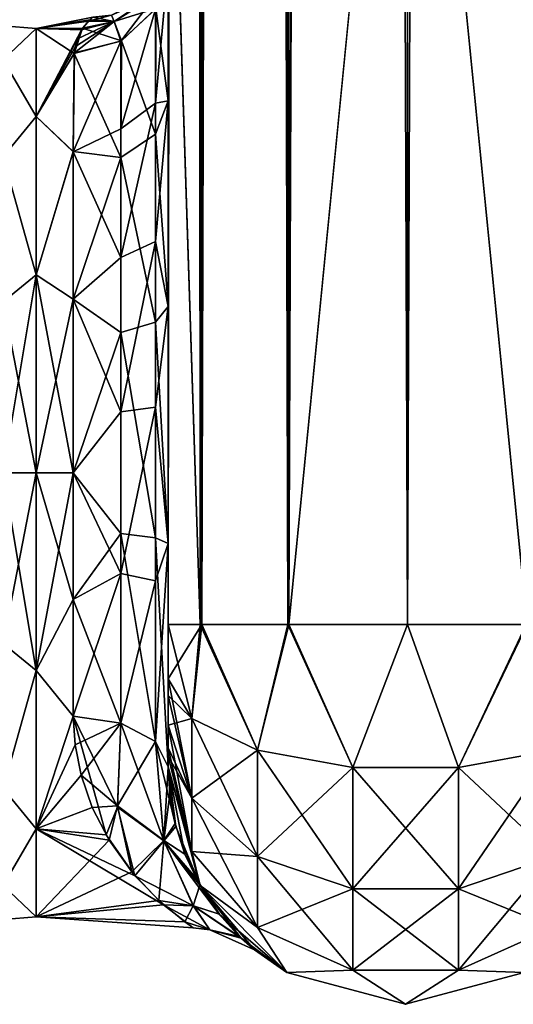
# Model space of a CAD drawing. Extents: x -23 to 470, y -1800 to 0.
# Tile 35 of 256: x 95 to 121, y -1800 to -1748. Entities that reach past the tile are written whole.
import ezdxf

# ---------------------------------------------------------------- set-up
doc = ezdxf.new("R2010")
doc.units = 0
doc.header["$LTSCALE"] = 17.087905
for name, color, linetype in [('100', 7, 'CONTINUOUS'), ('101', 7, 'CONTINUOUS'), ('102', 7, 'CONTINUOUS'), ('105', 7, 'CONTINUOUS'), ('106', 7, 'CONTINUOUS'), ('124', 7, 'CONTINUOUS'), ('125', 7, 'CONTINUOUS'), ('126', 7, 'CONTINUOUS'), ('133', 7, 'CONTINUOUS'), ('134', 7, 'CONTINUOUS'), ('78', 7, 'CONTINUOUS'), ('83', 7, 'CONTINUOUS'), ('84', 7, 'CONTINUOUS'), ('93', 7, 'CONTINUOUS'), ('94', 7, 'CONTINUOUS'), ('99', 7, 'CONTINUOUS')]:
    doc.layers.add(name, color=color, linetype=linetype)

msp = doc.modelspace()

# ---------------------------------------------------------------- linework, layer by layer
at = {"layer": '100', "linetype": 'CONTINUOUS'}
for points in [[(95.5, -1772, -24), (95.5, -1782.413, -21.623), (93.752, -1772, -23.532), (95.5, -1772, -24)], [(95.5, -1782.413, -21.623), (93.752, -1781.005, -21.741), (93.752, -1772, -23.532), (95.5, -1782.413, -21.623)], [(95.5, -1782.413, 21.623), (95.5, -1772, 24), (93.752, -1781.005, 21.741), (95.5, -1782.413, 21.623)], [(95.5, -1772, 24), (93.752, -1772, 23.532), (93.752, -1781.005, 21.741), (95.5, -1772, 24)], [(95.5, -1782.413, -21.623), (93.752, -1788.64, -16.64), (93.752, -1781.005, -21.741), (95.5, -1782.413, -21.623)], [(95.5, -1782.413, 21.623), (93.752, -1781.005, 21.741), (93.752, -1788.64, 16.64), (95.5, -1782.413, 21.623)], [(95.5, -1782.413, -21.623), (95.5, -1790.764, -14.964), (93.752, -1788.64, -16.64), (95.5, -1782.413, -21.623)], [(95.5, -1790.764, 14.964), (95.5, -1782.413, 21.623), (93.752, -1788.64, 16.64), (95.5, -1790.764, 14.964)], [(95.5, -1790.764, -14.964), (93.752, -1793.741, -9.005), (93.752, -1788.64, -16.64), (95.5, -1790.764, -14.964)], [(95.5, -1790.764, 14.964), (93.752, -1788.64, 16.64), (93.752, -1793.741, 9.005), (95.5, -1790.764, 14.964)], [(95.5, -1790.764, -14.964), (95.5, -1795.398, -5.341), (93.752, -1793.741, -9.005), (95.5, -1790.764, -14.964)], [(95.5, -1795.398, 5.341), (95.5, -1790.764, 14.964), (93.752, -1793.741, 9.005), (95.5, -1795.398, 5.341)], [(95.5, -1795.398, -5.341), (93.752, -1795.532, 0), (93.752, -1793.741, -9.005), (95.5, -1795.398, -5.341)], [(95.5, -1795.398, 5.341), (93.752, -1793.741, 9.005), (93.752, -1795.532, 0), (95.5, -1795.398, 5.341)], [(95.5, -1795.398, -5.341), (95.5, -1795.398, 5.341), (93.752, -1795.532, 0), (95.5, -1795.398, -5.341)]]:
    msp.add_3dface(points, dxfattribs=at)
at = {"layer": '101', "linetype": 'CONTINUOUS'}
for points in [[(115.05, -20, 115.1), (121.35, -1780, 113.412), (121.35, -20, 113.412), (115.05, -20, 115.1)], [(121.35, -1780, 113.412), (115.05, -20, 115.1), (115.05, -83.45, 115.1), (121.35, -1780, 113.412)], [(115.05, -1716.55, 115.1), (121.35, -1780, 113.412), (115.05, -83.45, 115.1), (115.05, -1716.55, 115.1)], [(115.05, -1780, 115.1), (121.35, -1780, 113.412), (115.05, -1716.55, 115.1), (115.05, -1780, 115.1)]]:
    msp.add_3dface(points, dxfattribs=at)
at = {"layer": '102', "linetype": 'CONTINUOUS'}
for points in [[(102.45, -20, 102.5), (102.45, -71.85, 102.5), (104.138, -1780, 108.8), (102.45, -20, 102.5)], [(102.45, -20, 102.5), (104.138, -1780, 108.8), (104.138, -20, 108.8), (102.45, -20, 102.5)], [(104.138, -1780, 108.8), (108.747, -1780, 113.41), (104.138, -20, 108.8), (104.138, -1780, 108.8)], [(108.747, -1780, 113.41), (108.747, -20, 113.41), (104.138, -20, 108.8), (108.747, -1780, 113.41)], [(108.747, -1780, 113.41), (115.05, -1780, 115.1), (108.747, -20, 113.41), (108.747, -1780, 113.41)], [(108.747, -20, 113.41), (115.05, -1780, 115.1), (115.05, -1716.55, 115.1), (108.747, -20, 113.41)], [(102.45, -71.85, 102.5), (102.45, -1728.15, 102.5), (104.138, -1780, 108.8), (102.45, -71.85, 102.5)], [(102.45, -1728.15, 102.5), (102.45, -1780, 102.5), (104.138, -1780, 108.8), (102.45, -1728.15, 102.5)]]:
    msp.add_3dface(points, dxfattribs=at)
at = {"layer": '105', "linetype": 'CONTINUOUS'}
for points in [[(121.3, -1780, -113.325), (115.05, -1780, -115), (121.3, -20, -113.325), (121.3, -1780, -113.325)], [(121.3, -20, -113.325), (115.05, -1780, -115), (115.05, -1716.55, -115), (121.3, -20, -113.325)]]:
    msp.add_3dface(points, dxfattribs=at)
at = {"layer": '106', "linetype": 'CONTINUOUS'}
for points in [[(102.45, -1780, -102.5), (102.45, -1728.15, -102.5), (104.225, -20, -108.75), (102.45, -1780, -102.5)], [(104.225, -1780, -108.75), (102.45, -1780, -102.5), (104.225, -20, -108.75), (104.225, -1780, -108.75)], [(108.797, -1780, -113.323), (104.225, -1780, -108.75), (108.797, -20, -113.323), (108.797, -1780, -113.323)], [(104.225, -1780, -108.75), (104.225, -20, -108.75), (108.797, -20, -113.323), (104.225, -1780, -108.75)], [(108.797, -1780, -113.323), (108.797, -20, -113.323), (115.05, -20, -115), (108.797, -1780, -113.323)], [(108.797, -1780, -113.323), (115.05, -20, -115), (115.05, -83.45, -115), (108.797, -1780, -113.323)], [(108.797, -1780, -113.323), (115.05, -83.45, -115), (115.05, -1716.55, -115), (108.797, -1780, -113.323)], [(115.05, -1780, -115), (108.797, -1780, -113.323), (115.05, -1716.55, -115), (115.05, -1780, -115)]]:
    msp.add_3dface(points, dxfattribs=at)
at = {"layer": '124', "linetype": 'CONTINUOUS'}
for points in [[(102.45, -1782.865, -101.931), (102.45, -1780, -102.5), (104.225, -1780, -108.75), (102.45, -1782.865, -101.931)], [(102.45, -1782.865, -101.931), (104.225, -1780, -108.75), (103.688, -1784.946, -106.94), (102.45, -1782.865, -101.931)], [(103.688, -1784.946, -106.94), (104.225, -1780, -108.75), (107.156, -1786.61, -110.958), (103.688, -1784.946, -106.94)], [(104.225, -1780, -108.75), (108.797, -1780, -113.323), (107.156, -1786.61, -110.958), (104.225, -1780, -108.75)], [(107.156, -1786.61, -110.958), (108.797, -1780, -113.323), (112.168, -1787.534, -113.188), (107.156, -1786.61, -110.958)], [(108.797, -1780, -113.323), (115.05, -1780, -115), (112.168, -1787.534, -113.188), (108.797, -1780, -113.323)], [(112.168, -1787.534, -113.188), (115.05, -1780, -115), (117.732, -1787.534, -113.188), (112.168, -1787.534, -113.188)], [(115.05, -1780, -115), (121.3, -1780, -113.325), (117.732, -1787.534, -113.188), (115.05, -1780, -115)], [(117.732, -1787.534, -113.188), (121.3, -1780, -113.325), (122.744, -1786.61, -110.958), (117.732, -1787.534, -113.188)], [(102.45, -1783.734, -101.5), (102.45, -1782.865, -101.931), (103.688, -1784.946, -106.94), (102.45, -1783.734, -101.5)], [(102.45, -1785.305, -100.301), (102.45, -1783.734, -101.5), (103.688, -1784.946, -106.94), (102.45, -1785.305, -100.301)], [(102.45, -1785.305, -100.301), (103.688, -1784.946, -106.94), (103.688, -1789.142, -104.135), (102.45, -1785.305, -100.301)], [(103.688, -1784.946, -106.94), (107.156, -1786.61, -110.958), (103.688, -1789.142, -104.135), (103.688, -1784.946, -106.94)], [(102.45, -1786.5, -98.734), (102.45, -1785.305, -100.301), (103.688, -1789.142, -104.135), (102.45, -1786.5, -98.734)], [(102.45, -1786.933, -97.86), (102.45, -1786.5, -98.734), (103.688, -1789.142, -104.135), (102.45, -1786.933, -97.86)], [(102.45, -1787.5, -95), (102.45, -1786.933, -97.86), (103.688, -1791.944, -99.936), (102.45, -1787.5, -95)], [(103.688, -1791.944, -99.936), (102.45, -1786.933, -97.86), (103.688, -1789.142, -104.135), (103.688, -1791.944, -99.936)], [(103.688, -1789.142, -104.135), (107.156, -1786.61, -110.958), (107.156, -1792.219, -107.209), (103.688, -1789.142, -104.135)], [(107.156, -1786.61, -110.958), (112.168, -1787.534, -113.188), (107.156, -1792.219, -107.209), (107.156, -1786.61, -110.958)], [(117.732, -1787.534, -113.188), (122.744, -1786.61, -110.958), (117.732, -1793.926, -108.915), (117.732, -1787.534, -113.188)], [(117.732, -1793.926, -108.915), (122.744, -1786.61, -110.958), (122.744, -1792.219, -107.209), (117.732, -1793.926, -108.915)], [(104.125, -1793.75, -95), (102.45, -1787.5, -95), (103.688, -1791.944, -99.936), (104.125, -1793.75, -95)], [(107.156, -1792.219, -107.209), (112.168, -1787.534, -113.188), (112.168, -1793.926, -108.915), (107.156, -1792.219, -107.209)], [(112.168, -1787.534, -113.188), (117.732, -1787.534, -113.188), (112.168, -1793.926, -108.915), (112.168, -1787.534, -113.188)], [(112.168, -1793.926, -108.915), (117.732, -1787.534, -113.188), (117.732, -1793.926, -108.915), (112.168, -1793.926, -108.915)], [(103.688, -1791.944, -99.936), (103.688, -1789.142, -104.135), (107.156, -1792.219, -107.209), (103.688, -1791.944, -99.936)], [(107.156, -1795.963, -101.598), (104.125, -1793.75, -95), (103.688, -1791.944, -99.936), (107.156, -1795.963, -101.598)], [(107.156, -1795.963, -101.598), (103.688, -1791.944, -99.936), (107.156, -1792.219, -107.209), (107.156, -1795.963, -101.598)], [(107.156, -1795.963, -101.598), (107.156, -1792.219, -107.209), (112.168, -1793.926, -108.915), (107.156, -1795.963, -101.598)], [(122.744, -1795.963, -101.598), (117.732, -1798.194, -102.519), (122.744, -1792.219, -107.209), (122.744, -1795.963, -101.598)], [(117.732, -1798.194, -102.519), (117.732, -1793.926, -108.915), (122.744, -1792.219, -107.209), (117.732, -1798.194, -102.519)], [(108.7, -1798.325, -95), (104.125, -1793.75, -95), (107.156, -1795.963, -101.598), (108.7, -1798.325, -95)], [(112.168, -1798.194, -102.519), (107.156, -1795.963, -101.598), (112.168, -1793.926, -108.915), (112.168, -1798.194, -102.519)], [(117.732, -1798.194, -102.519), (112.168, -1798.194, -102.519), (117.732, -1793.926, -108.915), (117.732, -1798.194, -102.519)], [(112.168, -1798.194, -102.519), (112.168, -1793.926, -108.915), (117.732, -1793.926, -108.915), (112.168, -1798.194, -102.519)], [(112.168, -1798.194, -102.519), (108.7, -1798.325, -95), (107.156, -1795.963, -101.598), (112.168, -1798.194, -102.519)], [(122.744, -1795.963, -101.598), (121.2, -1798.325, -95), (117.732, -1798.194, -102.519), (122.744, -1795.963, -101.598)], [(114.95, -1800, -95), (108.7, -1798.325, -95), (112.168, -1798.194, -102.519), (114.95, -1800, -95)], [(117.732, -1798.194, -102.519), (114.95, -1800, -95), (112.168, -1798.194, -102.519), (117.732, -1798.194, -102.519)], [(121.2, -1798.325, -95), (114.95, -1800, -95), (117.732, -1798.194, -102.519), (121.2, -1798.325, -95)]]:
    msp.add_3dface(points, dxfattribs=at)
at = {"layer": '125', "linetype": 'CONTINUOUS'}
for points in [[(102.45, -1787.5, 95), (102.45, -1787.5, 24.51), (102.532, -1788.932, 23.121), (102.45, -1787.5, 95)], [(104.125, -1793.75, 95), (102.45, -1787.5, 95), (104.11, -1793.724, 15.958), (104.125, -1793.75, 95)], [(104.11, -1793.724, 15.958), (102.45, -1787.5, 95), (103.324, -1792.092, 18.978), (104.11, -1793.724, 15.958)], [(103.324, -1792.092, 18.978), (102.45, -1787.5, 95), (102.808, -1790.472, 21.318), (103.324, -1792.092, 18.978)], [(102.808, -1790.472, 21.318), (102.45, -1787.5, 95), (102.532, -1788.932, 23.121), (102.808, -1790.472, 21.318)], [(102.45, -1787.5, -24.51), (102.45, -1787.5, -95), (104.125, -1793.75, -95), (102.45, -1787.5, -24.51)], [(102.45, -1787.5, -24.51), (104.125, -1793.75, -95), (102.851, -1790.643, -21.094), (102.45, -1787.5, -24.51)], [(102.851, -1790.643, -21.094), (104.125, -1793.75, -95), (103.894, -1793.332, -16.753), (102.851, -1790.643, -21.094)], [(103.894, -1793.332, -16.753), (104.125, -1793.75, -95), (105.14, -1795.247, -12.118), (103.894, -1793.332, -16.753)], [(105.145, -1795.253, 12.103), (104.125, -1793.75, 95), (104.11, -1793.724, 15.958), (105.145, -1795.253, 12.103)], [(108.7, -1798.325, 95), (104.125, -1793.75, 95), (106.991, -1797.139, 0.577), (108.7, -1798.325, 95)], [(106.991, -1797.139, 0.577), (104.125, -1793.75, 95), (106.286, -1796.511, 7.124), (106.991, -1797.139, 0.577)], [(106.286, -1796.511, 7.124), (104.125, -1793.75, 95), (105.145, -1795.253, 12.103), (106.286, -1796.511, 7.124)], [(104.125, -1793.75, -95), (108.7, -1798.325, -95), (105.14, -1795.247, -12.118), (104.125, -1793.75, -95)], [(105.14, -1795.247, -12.118), (108.7, -1798.325, -95), (106.193, -1796.42, -7.592), (105.14, -1795.247, -12.118)], [(106.193, -1796.42, -7.592), (108.7, -1798.325, -95), (106.991, -1797.139, 0.577), (106.193, -1796.42, -7.592)], [(108.7, -1798.325, -95), (108.7, -1798.325, 95), (106.991, -1797.139, 0.577), (108.7, -1798.325, -95)], [(114.95, -1800, 95), (108.7, -1798.325, 95), (114.95, -1800, -95), (114.95, -1800, 95)], [(108.7, -1798.325, 95), (108.7, -1798.325, -95), (114.95, -1800, -95), (108.7, -1798.325, 95)], [(121.2, -1798.325, 95), (114.95, -1800, 95), (121.2, -1798.325, -95), (121.2, -1798.325, 95)], [(114.95, -1800, 95), (114.95, -1800, -95), (121.2, -1798.325, -95), (114.95, -1800, 95)]]:
    msp.add_3dface(points, dxfattribs=at)
at = {"layer": '126', "linetype": 'CONTINUOUS'}
for points in [[(102.45, -1780, 102.5), (102.45, -1782.865, 101.931), (103.688, -1784.946, 106.94), (102.45, -1780, 102.5)], [(102.45, -1780, 102.5), (103.688, -1784.946, 106.94), (104.138, -1780, 108.8), (102.45, -1780, 102.5)], [(103.688, -1784.946, 106.94), (107.156, -1786.61, 110.958), (104.138, -1780, 108.8), (103.688, -1784.946, 106.94)], [(104.138, -1780, 108.8), (107.156, -1786.61, 110.958), (108.747, -1780, 113.41), (104.138, -1780, 108.8)], [(107.156, -1786.61, 110.958), (112.168, -1787.534, 113.188), (108.747, -1780, 113.41), (107.156, -1786.61, 110.958)], [(112.168, -1787.534, 113.188), (115.05, -1780, 115.1), (108.747, -1780, 113.41), (112.168, -1787.534, 113.188)], [(117.732, -1787.534, 113.188), (115.05, -1780, 115.1), (112.168, -1787.534, 113.188), (117.732, -1787.534, 113.188)], [(121.35, -1780, 113.412), (115.05, -1780, 115.1), (117.732, -1787.534, 113.188), (121.35, -1780, 113.412)], [(122.744, -1786.61, 110.958), (121.35, -1780, 113.412), (117.732, -1787.534, 113.188), (122.744, -1786.61, 110.958)], [(102.45, -1782.865, 101.931), (102.45, -1783.734, 101.5), (103.688, -1789.142, 104.135), (102.45, -1782.865, 101.931)], [(103.688, -1784.946, 106.94), (102.45, -1782.865, 101.931), (103.688, -1789.142, 104.135), (103.688, -1784.946, 106.94)], [(102.45, -1783.734, 101.5), (102.45, -1785.305, 100.301), (103.688, -1789.142, 104.135), (102.45, -1783.734, 101.5)], [(107.156, -1786.61, 110.958), (103.688, -1784.946, 106.94), (107.156, -1792.219, 107.209), (107.156, -1786.61, 110.958)], [(103.688, -1784.946, 106.94), (103.688, -1789.142, 104.135), (107.156, -1792.219, 107.209), (103.688, -1784.946, 106.94)], [(102.45, -1785.305, 100.301), (102.45, -1786.5, 98.734), (103.688, -1791.944, 99.936), (102.45, -1785.305, 100.301)], [(102.45, -1785.305, 100.301), (103.688, -1791.944, 99.936), (103.688, -1789.142, 104.135), (102.45, -1785.305, 100.301)], [(102.45, -1786.5, 98.734), (102.45, -1786.933, 97.86), (103.688, -1791.944, 99.936), (102.45, -1786.5, 98.734)], [(102.45, -1786.933, 97.86), (102.45, -1787.5, 95), (104.125, -1793.75, 95), (102.45, -1786.933, 97.86)], [(102.45, -1786.933, 97.86), (104.125, -1793.75, 95), (103.688, -1791.944, 99.936), (102.45, -1786.933, 97.86)], [(112.168, -1787.534, 113.188), (107.156, -1786.61, 110.958), (112.168, -1793.926, 108.915), (112.168, -1787.534, 113.188)], [(107.156, -1786.61, 110.958), (107.156, -1792.219, 107.209), (112.168, -1793.926, 108.915), (107.156, -1786.61, 110.958)], [(122.744, -1786.61, 110.958), (117.732, -1787.534, 113.188), (122.744, -1792.219, 107.209), (122.744, -1786.61, 110.958)], [(117.732, -1787.534, 113.188), (112.168, -1787.534, 113.188), (117.732, -1793.926, 108.915), (117.732, -1787.534, 113.188)], [(112.168, -1787.534, 113.188), (112.168, -1793.926, 108.915), (117.732, -1793.926, 108.915), (112.168, -1787.534, 113.188)], [(117.732, -1787.534, 113.188), (117.732, -1793.926, 108.915), (122.744, -1792.219, 107.209), (117.732, -1787.534, 113.188)], [(103.688, -1791.944, 99.936), (107.156, -1795.963, 101.598), (103.688, -1789.142, 104.135), (103.688, -1791.944, 99.936)], [(103.688, -1789.142, 104.135), (107.156, -1795.963, 101.598), (107.156, -1792.219, 107.209), (103.688, -1789.142, 104.135)], [(103.688, -1791.944, 99.936), (104.125, -1793.75, 95), (107.156, -1795.963, 101.598), (103.688, -1791.944, 99.936)], [(107.156, -1795.963, 101.598), (112.168, -1798.194, 102.519), (107.156, -1792.219, 107.209), (107.156, -1795.963, 101.598)], [(107.156, -1792.219, 107.209), (112.168, -1798.194, 102.519), (112.168, -1793.926, 108.915), (107.156, -1792.219, 107.209)], [(117.732, -1793.926, 108.915), (122.744, -1795.963, 101.598), (122.744, -1792.219, 107.209), (117.732, -1793.926, 108.915)], [(104.125, -1793.75, 95), (108.7, -1798.325, 95), (107.156, -1795.963, 101.598), (104.125, -1793.75, 95)], [(112.168, -1798.194, 102.519), (117.732, -1798.194, 102.519), (112.168, -1793.926, 108.915), (112.168, -1798.194, 102.519)], [(112.168, -1793.926, 108.915), (117.732, -1798.194, 102.519), (117.732, -1793.926, 108.915), (112.168, -1793.926, 108.915)], [(117.732, -1798.194, 102.519), (122.744, -1795.963, 101.598), (117.732, -1793.926, 108.915), (117.732, -1798.194, 102.519)], [(107.156, -1795.963, 101.598), (108.7, -1798.325, 95), (112.168, -1798.194, 102.519), (107.156, -1795.963, 101.598)], [(117.732, -1798.194, 102.519), (121.2, -1798.325, 95), (122.744, -1795.963, 101.598), (117.732, -1798.194, 102.519)], [(108.7, -1798.325, 95), (114.95, -1800, 95), (112.168, -1798.194, 102.519), (108.7, -1798.325, 95)], [(112.168, -1798.194, 102.519), (114.95, -1800, 95), (117.732, -1798.194, 102.519), (112.168, -1798.194, 102.519)], [(114.95, -1800, 95), (121.2, -1798.325, 95), (117.732, -1798.194, 102.519), (114.95, -1800, 95)]]:
    msp.add_3dface(points, dxfattribs=at)
at = {"layer": '133', "linetype": 'CONTINUOUS'}
for points in [[(97.45, -1784.828, 20.284), (97.544, -1786.331, 19.252), (99.948, -1785.185, 20.849), (97.45, -1784.828, 20.284)], [(99.175, -1791.075, -14.565), (97.45, -1784.828, -20.284), (99.776, -1789.617, -16.572), (99.175, -1791.075, -14.565)], [(97.45, -1784.828, -20.284), (99.948, -1785.185, -20.849), (99.776, -1789.617, -16.572), (97.45, -1784.828, -20.284)], [(97.544, -1786.331, 19.252), (97.859, -1787.938, 17.943), (99.948, -1785.185, 20.849), (97.544, -1786.331, 19.252)], [(99.948, -1785.185, 20.849), (97.859, -1787.938, 17.943), (99.77, -1789.552, 16.651), (99.948, -1785.185, 20.849)], [(101.78, -1786.164, 22.397), (99.948, -1785.185, 20.849), (99.77, -1789.552, 16.651), (101.78, -1786.164, 22.397)], [(99.948, -1785.185, -20.849), (102.222, -1791.382, -16.112), (99.776, -1789.617, -16.572), (99.948, -1785.185, -20.849)], [(99.948, -1785.185, -20.849), (101.78, -1786.164, -22.397), (102.222, -1791.382, -16.112), (99.948, -1785.185, -20.849)], [(102.219, -1791.369, 16.134), (101.78, -1786.164, 22.397), (99.77, -1789.552, 16.651), (102.219, -1791.369, 16.134)], [(102.45, -1787.5, 24.51), (101.78, -1786.164, 22.397), (102.219, -1791.369, 16.134), (102.45, -1787.5, 24.51)], [(102.45, -1787.5, -24.51), (102.851, -1790.643, -21.094), (101.78, -1786.164, -22.397), (102.45, -1787.5, -24.51)], [(101.78, -1786.164, -22.397), (102.851, -1790.643, -21.094), (102.222, -1791.382, -16.112), (101.78, -1786.164, -22.397)], [(102.532, -1788.932, 23.121), (102.45, -1787.5, 24.51), (102.219, -1791.369, 16.134), (102.532, -1788.932, 23.121)], [(97.859, -1787.938, 17.943), (98.44, -1789.63, 16.285), (99.77, -1789.552, 16.651), (97.859, -1787.938, 17.943)], [(102.808, -1790.472, 21.318), (102.532, -1788.932, 23.121), (102.219, -1791.369, 16.134), (102.808, -1790.472, 21.318)], [(98.44, -1789.63, 16.285), (99.33, -1791.357, 14.189), (99.77, -1789.552, 16.651), (98.44, -1789.63, 16.285)], [(100.685, -1793.228, -11.197), (99.175, -1791.075, -14.565), (99.776, -1789.617, -16.572), (100.685, -1793.228, -11.197)], [(99.33, -1791.357, 14.189), (100.528, -1793.031, 11.563), (99.77, -1789.552, 16.651), (99.33, -1791.357, 14.189)], [(100.528, -1793.031, 11.563), (102.219, -1791.369, 16.134), (99.77, -1789.552, 16.651), (100.528, -1793.031, 11.563)], [(102.222, -1791.382, -16.112), (100.685, -1793.228, -11.197), (99.776, -1789.617, -16.572), (102.222, -1791.382, -16.112)], [(103.324, -1792.092, 18.978), (102.808, -1790.472, 21.318), (102.219, -1791.369, 16.134), (103.324, -1792.092, 18.978)], [(102.851, -1790.643, -21.094), (103.894, -1793.332, -16.753), (102.222, -1791.382, -16.112), (102.851, -1790.643, -21.094)], [(100.528, -1793.031, 11.563), (101.957, -1794.527, 8.28), (102.219, -1791.369, 16.134), (100.528, -1793.031, 11.563)], [(100.685, -1793.228, -11.197), (102.222, -1791.382, -16.112), (103.772, -1794.822, -8.352), (100.685, -1793.228, -11.197)], [(101.957, -1794.527, 8.28), (103.765, -1794.812, 8.386), (102.219, -1791.369, 16.134), (101.957, -1794.527, 8.28)], [(104.11, -1793.724, 15.958), (103.324, -1792.092, 18.978), (102.219, -1791.369, 16.134), (104.11, -1793.724, 15.958)], [(103.765, -1794.812, 8.386), (104.11, -1793.724, 15.958), (102.219, -1791.369, 16.134), (103.765, -1794.812, 8.386)], [(103.894, -1793.332, -16.753), (105.14, -1795.247, -12.118), (102.222, -1791.382, -16.112), (103.894, -1793.332, -16.753)], [(102.222, -1791.382, -16.112), (105.14, -1795.247, -12.118), (103.772, -1794.822, -8.352), (102.222, -1791.382, -16.112)], [(102.201, -1794.758, -7.619), (100.685, -1793.228, -11.197), (103.772, -1794.822, -8.352), (102.201, -1794.758, -7.619)], [(105.145, -1795.253, 12.103), (104.11, -1793.724, 15.958), (103.765, -1794.812, 8.386), (105.145, -1795.253, 12.103)], [(101.957, -1794.527, 8.28), (103.319, -1795.648, 4.095), (103.765, -1794.812, 8.386), (101.957, -1794.527, 8.28)], [(103.764, -1795.967, -1.249), (102.201, -1794.758, -7.619), (104.641, -1796.069, 0.021), (103.764, -1795.967, -1.249)], [(102.201, -1794.758, -7.619), (103.772, -1794.822, -8.352), (104.641, -1796.069, 0.021), (102.201, -1794.758, -7.619)], [(103.319, -1795.648, 4.095), (104.641, -1796.069, 0.021), (103.765, -1794.812, 8.386), (103.319, -1795.648, 4.095)], [(106.286, -1796.511, 7.124), (105.145, -1795.253, 12.103), (103.765, -1794.812, 8.386), (106.286, -1796.511, 7.124)], [(104.641, -1796.069, 0.021), (106.286, -1796.511, 7.124), (103.765, -1794.812, 8.386), (104.641, -1796.069, 0.021)], [(105.14, -1795.247, -12.118), (106.193, -1796.42, -7.592), (103.772, -1794.822, -8.352), (105.14, -1795.247, -12.118)], [(103.772, -1794.822, -8.352), (106.193, -1796.42, -7.592), (104.641, -1796.069, 0.021), (103.772, -1794.822, -8.352)], [(103.319, -1795.648, 4.095), (103.764, -1795.967, -1.249), (104.641, -1796.069, 0.021), (103.319, -1795.648, 4.095)], [(106.193, -1796.42, -7.592), (106.991, -1797.139, 0.577), (104.641, -1796.069, 0.021), (106.193, -1796.42, -7.592)], [(106.991, -1797.139, 0.577), (106.286, -1796.511, 7.124), (104.641, -1796.069, 0.021), (106.991, -1797.139, 0.577)]]:
    msp.add_3dface(points, dxfattribs=at)
at = {"layer": '134', "linetype": 'CONTINUOUS'}
for points in [[(99.606, -1748.235, 4.851), (101.78, -1746.763, 0.001), (99.457, -1747.905, 0.001), (99.606, -1748.235, 4.851)], [(99.457, -1747.905, 0.001), (101.752, -1746.891, -5.387), (99.606, -1748.235, -4.85), (99.457, -1747.905, 0.001)], [(101.752, -1746.891, 5.389), (101.78, -1746.763, 0.001), (99.606, -1748.235, 4.851), (101.752, -1746.891, 5.389)], [(99.945, -1749.27, 9.582), (101.752, -1746.891, 5.389), (99.606, -1748.235, 4.851), (99.945, -1749.27, 9.582)], [(101.752, -1746.891, -5.387), (101.794, -1747.559, -10.303), (99.606, -1748.235, -4.85), (101.752, -1746.891, -5.387)], [(99.945, -1749.27, 9.582), (101.779, -1747.582, 10.293), (101.752, -1746.891, 5.389), (99.945, -1749.27, 9.582)], [(99.606, -1748.235, -4.85), (101.794, -1747.559, -10.303), (99.989, -1749.247, -9.592), (99.606, -1748.235, -4.85)], [(97.94, -1748.592, -5.298), (98.314, -1748.153, -2.702), (99.606, -1748.235, -4.85), (97.94, -1748.592, -5.298)], [(98.485, -1748.002, -0.308), (98.245, -1748.221, 3.25), (99.457, -1747.905, 0.001), (98.485, -1748.002, -0.308)], [(98.245, -1748.221, 3.25), (99.606, -1748.235, 4.851), (99.457, -1747.905, 0.001), (98.245, -1748.221, 3.25)], [(98.314, -1748.153, -2.702), (98.485, -1748.002, -0.308), (99.606, -1748.235, -4.85), (98.314, -1748.153, -2.702)], [(98.485, -1748.002, -0.308), (99.457, -1747.905, 0.001), (99.606, -1748.235, -4.85), (98.485, -1748.002, -0.308)], [(97.499, -1749.914, -9.392), (97.94, -1748.592, -5.298), (99.989, -1749.247, -9.592), (97.499, -1749.914, -9.392)], [(97.571, -1749.558, 8.507), (97.517, -1749.886, 9.326), (99.606, -1748.235, 4.851), (97.571, -1749.558, 8.507)], [(97.517, -1749.886, 9.326), (99.945, -1749.27, 9.582), (99.606, -1748.235, 4.851), (97.517, -1749.886, 9.326)], [(97.662, -1749.157, 7.363), (97.571, -1749.558, 8.507), (99.606, -1748.235, 4.851), (97.662, -1749.157, 7.363)], [(97.88, -1748.683, 5.686), (97.662, -1749.157, 7.363), (99.606, -1748.235, 4.851), (97.88, -1748.683, 5.686)], [(98.245, -1748.221, 3.25), (97.88, -1748.683, 5.686), (99.606, -1748.235, 4.851), (98.245, -1748.221, 3.25)], [(97.94, -1748.592, -5.298), (99.606, -1748.235, -4.85), (99.989, -1749.247, -9.592), (97.94, -1748.592, -5.298)]]:
    msp.add_3dface(points, dxfattribs=at)
at = {"layer": '78', "linetype": 'CONTINUOUS'}
for points in [[(102.45, -1728.15, 20.5), (102.45, -1733.181, 19.873), (102.45, -1752.418, 21.378), (102.45, -1728.15, 20.5)], [(102.45, -1736.981, 22.508), (102.45, -1728.15, 20.5), (102.45, -1752.418, 21.378), (102.45, -1736.981, 22.508)], [(102.45, -1728.15, 102.5), (102.45, -1736.977, 100.493), (102.45, -1780, 102.5), (102.45, -1728.15, 102.5)], [(102.45, -1782.865, -101.931), (102.45, -1783.734, -101.5), (102.45, -1728.15, -102.5), (102.45, -1782.865, -101.931)], [(102.45, -1728.15, -102.5), (102.45, -1783.734, -101.5), (102.45, -1736.981, -100.492), (102.45, -1728.15, -102.5)], [(102.45, -1780, -102.5), (102.45, -1782.865, -101.931), (102.45, -1728.15, -102.5), (102.45, -1780, -102.5)], [(102.45, -1728.15, -20.5), (102.45, -1736.977, -22.507), (102.45, -1752.418, -21.378), (102.45, -1728.15, -20.5)], [(102.45, -1733.235, -19.859), (102.45, -1728.15, -20.5), (102.45, -1752.418, -21.378), (102.45, -1733.235, -19.859)], [(102.45, -1733.181, 19.873), (102.45, -1737.891, 18.038), (102.45, -1752.418, 21.378), (102.45, -1733.181, 19.873)], [(102.45, -1737.923, -18.021), (102.45, -1733.235, -19.859), (102.45, -1752.418, -21.378), (102.45, -1737.923, -18.021)], [(102.45, -1736.977, 59.493), (102.45, -1744.158, 53.805), (102.45, -1787.5, 95), (102.45, -1736.977, 59.493)], [(102.45, -1736.981, 63.508), (102.45, -1736.977, 59.493), (102.45, -1787.5, 95), (102.45, -1736.981, 63.508)], [(102.45, -1736.977, 100.493), (102.45, -1744.158, 94.805), (102.45, -1785.305, 100.301), (102.45, -1736.977, 100.493)], [(102.45, -1780, 102.5), (102.45, -1736.977, 100.493), (102.45, -1782.865, 101.931), (102.45, -1780, 102.5)], [(102.45, -1782.865, 101.931), (102.45, -1736.977, 100.493), (102.45, -1783.734, 101.5), (102.45, -1782.865, 101.931)], [(102.45, -1783.734, 101.5), (102.45, -1736.977, 100.493), (102.45, -1785.305, 100.301), (102.45, -1783.734, 101.5)], [(102.45, -1744.158, -69.195), (102.45, -1787.5, -24.51), (102.45, -1736.977, -63.507), (102.45, -1744.158, -69.195)], [(102.45, -1736.977, -63.507), (102.45, -1787.5, -24.51), (102.45, -1736.981, -59.492), (102.45, -1736.977, -63.507)], [(102.45, -1736.977, -22.507), (102.45, -1744.158, -28.195), (102.45, -1763.249, -27.648), (102.45, -1736.977, -22.507)], [(102.45, -1752.418, -21.378), (102.45, -1736.977, -22.507), (102.45, -1763.249, -27.648), (102.45, -1752.418, -21.378)], [(102.45, -1744.161, 28.199), (102.45, -1736.981, 22.508), (102.45, -1763.25, 27.648), (102.45, -1744.161, 28.199)], [(102.45, -1763.25, 27.648), (102.45, -1736.981, 22.508), (102.45, -1752.418, 21.378), (102.45, -1763.25, 27.648)], [(102.45, -1744.161, 69.199), (102.45, -1736.981, 63.508), (102.45, -1787.5, 95), (102.45, -1744.161, 69.199)], [(102.45, -1736.981, -59.492), (102.45, -1787.5, -24.51), (102.45, -1744.161, -53.801), (102.45, -1736.981, -59.492)], [(102.45, -1786.933, -97.86), (102.45, -1787.5, -95), (102.45, -1736.981, -100.492), (102.45, -1786.933, -97.86)], [(102.45, -1736.981, -100.492), (102.45, -1787.5, -95), (102.45, -1744.161, -94.801), (102.45, -1736.981, -100.492)], [(102.45, -1786.5, -98.734), (102.45, -1786.933, -97.86), (102.45, -1736.981, -100.492), (102.45, -1786.5, -98.734)], [(102.45, -1785.305, -100.301), (102.45, -1786.5, -98.734), (102.45, -1736.981, -100.492), (102.45, -1785.305, -100.301)], [(102.45, -1783.734, -101.5), (102.45, -1785.305, -100.301), (102.45, -1736.981, -100.492), (102.45, -1783.734, -101.5)], [(102.45, -1737.891, 18.038), (102.45, -1742.006, 15.109), (102.45, -1752.418, 21.378), (102.45, -1737.891, 18.038)], [(102.45, -1742.017, -15.098), (102.45, -1737.923, -18.021), (102.45, -1752.418, -21.378), (102.45, -1742.017, -15.098)], [(102.45, -1742.006, 15.109), (102.45, -1745.277, 11.265), (102.45, -1752.418, 21.378), (102.45, -1742.006, 15.109)], [(102.45, -1745.277, -11.265), (102.45, -1742.017, -15.098), (102.45, -1752.418, -21.378), (102.45, -1745.277, -11.265)], [(102.45, -1744.158, 53.805), (102.45, -1748.128, 45.583), (102.45, -1787.5, 95), (102.45, -1744.158, 53.805)], [(102.45, -1744.158, 94.805), (102.45, -1748.128, 86.583), (102.45, -1787.5, 95), (102.45, -1744.158, 94.805)], [(102.45, -1785.305, 100.301), (102.45, -1744.158, 94.805), (102.45, -1786.5, 98.734), (102.45, -1785.305, 100.301)], [(102.45, -1786.5, 98.734), (102.45, -1744.158, 94.805), (102.45, -1786.933, 97.86), (102.45, -1786.5, 98.734)], [(102.45, -1786.933, 97.86), (102.45, -1744.158, 94.805), (102.45, -1787.5, 95), (102.45, -1786.933, 97.86)], [(102.45, -1748.128, -77.417), (102.45, -1787.5, -24.51), (102.45, -1744.158, -69.195), (102.45, -1748.128, -77.417)], [(102.45, -1744.158, -28.195), (102.45, -1748.128, -36.417), (102.45, -1775.731, -28.753), (102.45, -1744.158, -28.195)], [(102.45, -1763.249, -27.648), (102.45, -1744.158, -28.195), (102.45, -1775.731, -28.753), (102.45, -1763.249, -27.648)], [(102.45, -1748.129, 36.421), (102.45, -1744.161, 28.199), (102.45, -1775.732, 28.753), (102.45, -1748.129, 36.421)], [(102.45, -1775.732, 28.753), (102.45, -1744.161, 28.199), (102.45, -1763.25, 27.648), (102.45, -1775.732, 28.753)], [(102.45, -1748.129, 77.421), (102.45, -1744.161, 69.199), (102.45, -1787.5, 95), (102.45, -1748.129, 77.421)], [(102.45, -1787.5, -95), (102.45, -1787.5, -24.51), (102.45, -1744.161, -94.801), (102.45, -1787.5, -95)], [(102.45, -1744.161, -94.801), (102.45, -1787.5, -24.51), (102.45, -1748.129, -86.579), (102.45, -1744.161, -94.801)], [(102.45, -1744.161, -53.801), (102.45, -1787.5, -24.51), (102.45, -1748.129, -45.579), (102.45, -1744.161, -53.801)], [(102.45, -1748.128, 45.583), (102.45, -1748.129, 36.421), (102.45, -1787.5, 95), (102.45, -1748.128, 45.583)], [(102.45, -1748.128, 86.583), (102.45, -1748.129, 77.421), (102.45, -1787.5, 95), (102.45, -1748.128, 86.583)], [(102.45, -1748.129, -86.579), (102.45, -1787.5, -24.51), (102.45, -1748.128, -77.417), (102.45, -1748.129, -86.579)], [(102.45, -1748.128, -36.417), (102.45, -1748.129, -45.579), (102.45, -1775.731, -28.753), (102.45, -1748.128, -36.417)], [(102.45, -1787.5, 95), (102.45, -1748.129, 36.421), (102.45, -1775.732, 28.753), (102.45, -1787.5, 95)], [(102.45, -1748.129, -45.579), (102.45, -1787.5, -24.51), (102.45, -1775.731, -28.753), (102.45, -1748.129, -45.579)], [(102.45, -1787.5, 24.51), (102.45, -1787.5, 95), (102.45, -1775.732, 28.753), (102.45, -1787.5, 24.51)]]:
    msp.add_3dface(points, dxfattribs=at)
at = {"layer": '83', "linetype": 'CONTINUOUS'}
for points in [[(95.5, -1782.413, -21.623), (95.5, -1772, -24), (97.45, -1778.677, -23.052), (95.5, -1782.413, -21.623)], [(97.45, -1778.677, -23.052), (95.5, -1772, -24), (97.45, -1772, -24), (97.45, -1778.677, -23.052)], [(95.5, -1772, 24), (95.5, -1782.413, 21.623), (97.45, -1772, 24), (95.5, -1772, 24)], [(97.45, -1772, 24), (95.5, -1782.413, 21.623), (97.45, -1778.677, 23.052), (97.45, -1772, 24)], [(97.45, -1784.828, -20.284), (95.5, -1782.413, -21.623), (97.45, -1778.677, -23.052), (97.45, -1784.828, -20.284)], [(97.45, -1778.677, 23.052), (95.5, -1782.413, 21.623), (97.45, -1784.828, 20.284), (97.45, -1778.677, 23.052)], [(95.5, -1790.764, -14.964), (95.5, -1782.413, -21.623), (97.45, -1784.828, -20.284), (95.5, -1790.764, -14.964)], [(95.5, -1782.413, 21.623), (95.5, -1790.764, 14.964), (97.45, -1784.828, 20.284), (95.5, -1782.413, 21.623)], [(99.175, -1791.075, -14.565), (95.5, -1790.764, -14.964), (97.45, -1784.828, -20.284), (99.175, -1791.075, -14.565)], [(97.45, -1784.828, 20.284), (95.5, -1790.764, 14.964), (97.544, -1786.331, 19.252), (97.45, -1784.828, 20.284)], [(97.544, -1786.331, 19.252), (95.5, -1790.764, 14.964), (97.859, -1787.938, 17.943), (97.544, -1786.331, 19.252)], [(97.859, -1787.938, 17.943), (95.5, -1790.764, 14.964), (98.44, -1789.63, 16.285), (97.859, -1787.938, 17.943)], [(98.44, -1789.63, 16.285), (95.5, -1790.764, 14.964), (99.33, -1791.357, 14.189), (98.44, -1789.63, 16.285)], [(95.5, -1795.398, -5.341), (95.5, -1790.764, -14.964), (102.201, -1794.758, -7.619), (95.5, -1795.398, -5.341)], [(102.201, -1794.758, -7.619), (95.5, -1790.764, -14.964), (100.685, -1793.228, -11.197), (102.201, -1794.758, -7.619)], [(100.685, -1793.228, -11.197), (95.5, -1790.764, -14.964), (99.175, -1791.075, -14.565), (100.685, -1793.228, -11.197)], [(95.5, -1790.764, 14.964), (95.5, -1795.398, 5.341), (99.33, -1791.357, 14.189), (95.5, -1790.764, 14.964)], [(99.33, -1791.357, 14.189), (95.5, -1795.398, 5.341), (100.528, -1793.031, 11.563), (99.33, -1791.357, 14.189)], [(100.528, -1793.031, 11.563), (95.5, -1795.398, 5.341), (101.957, -1794.527, 8.28), (100.528, -1793.031, 11.563)], [(101.957, -1794.527, 8.28), (95.5, -1795.398, 5.341), (103.319, -1795.648, 4.095), (101.957, -1794.527, 8.28)], [(103.764, -1795.967, -1.249), (95.5, -1795.398, -5.341), (102.201, -1794.758, -7.619), (103.764, -1795.967, -1.249)], [(95.5, -1795.398, 5.341), (95.5, -1795.398, -5.341), (103.319, -1795.648, 4.095), (95.5, -1795.398, 5.341)], [(103.319, -1795.648, 4.095), (95.5, -1795.398, -5.341), (103.764, -1795.967, -1.249), (103.319, -1795.648, 4.095)]]:
    msp.add_3dface(points, dxfattribs=at)
at = {"layer": '84', "linetype": 'CONTINUOUS'}
for points in [[(98.314, -1748.153, -2.702), (95.5, -1748.602, 5.341), (98.485, -1748.002, -0.308), (98.314, -1748.153, -2.702)], [(98.485, -1748.002, -0.308), (95.5, -1748.602, 5.341), (98.245, -1748.221, 3.25), (98.485, -1748.002, -0.308)], [(97.94, -1748.592, -5.298), (95.5, -1748.602, 5.341), (98.314, -1748.153, -2.702), (97.94, -1748.592, -5.298)], [(98.245, -1748.221, 3.25), (95.5, -1748.602, 5.341), (97.88, -1748.683, 5.686), (98.245, -1748.221, 3.25)], [(95.5, -1748.602, -5.341), (95.5, -1748.602, 5.341), (97.94, -1748.592, -5.298), (95.5, -1748.602, -5.341)], [(97.499, -1749.914, -9.392), (95.5, -1748.602, -5.341), (97.94, -1748.592, -5.298), (97.499, -1749.914, -9.392)], [(95.5, -1748.602, 5.341), (95.5, -1753.236, 14.964), (97.88, -1748.683, 5.686), (95.5, -1748.602, 5.341)], [(95.5, -1753.236, -14.964), (95.5, -1748.602, -5.341), (97.499, -1749.914, -9.392), (95.5, -1753.236, -14.964)], [(97.88, -1748.683, 5.686), (95.5, -1753.236, 14.964), (97.662, -1749.157, 7.363), (97.88, -1748.683, 5.686)], [(97.662, -1749.157, 7.363), (95.5, -1753.236, 14.964), (97.571, -1749.558, 8.507), (97.662, -1749.157, 7.363)], [(97.571, -1749.558, 8.507), (95.5, -1753.236, 14.964), (97.517, -1749.886, 9.326), (97.571, -1749.558, 8.507)], [(97.517, -1749.886, 9.326), (95.5, -1753.236, 14.964), (97.445, -1755.095, 17.036), (97.517, -1749.886, 9.326)], [(97.446, -1755.091, -17.032), (95.5, -1753.236, -14.964), (97.499, -1749.914, -9.392), (97.446, -1755.091, -17.032)], [(95.5, -1753.236, 14.964), (95.5, -1761.587, 21.623), (97.445, -1755.095, 17.036), (95.5, -1753.236, 14.964)], [(95.5, -1761.587, -21.623), (95.5, -1753.236, -14.964), (97.446, -1755.091, -17.032), (95.5, -1761.587, -21.623)], [(97.45, -1762.858, -22.191), (95.5, -1761.587, -21.623), (97.446, -1755.091, -17.032), (97.45, -1762.858, -22.191)], [(97.445, -1755.095, 17.036), (95.5, -1761.587, 21.623), (97.45, -1762.858, 22.191), (97.445, -1755.095, 17.036)], [(97.45, -1772, -24), (95.5, -1772, -24), (95.5, -1761.587, -21.623), (97.45, -1772, -24)], [(95.5, -1761.587, 21.623), (95.5, -1772, 24), (97.45, -1762.858, 22.191), (95.5, -1761.587, 21.623)], [(97.45, -1772, -24), (95.5, -1761.587, -21.623), (97.45, -1762.858, -22.191), (97.45, -1772, -24)], [(95.5, -1772, 24), (97.45, -1772, 24), (97.45, -1762.858, 22.191), (95.5, -1772, 24)]]:
    msp.add_3dface(points, dxfattribs=at)
at = {"layer": '93', "linetype": 'CONTINUOUS'}
for points in [[(102.45, -1745.277, -11.265), (102.45, -1752.418, -21.378), (101.794, -1747.559, -10.303), (102.45, -1745.277, -11.265)], [(99.989, -1749.247, -9.592), (101.794, -1747.559, -10.303), (101.78, -1754.173, -19.606), (99.989, -1749.247, -9.592)], [(101.794, -1747.559, -10.303), (102.45, -1752.418, -21.378), (101.78, -1754.173, -19.606), (101.794, -1747.559, -10.303)], [(97.499, -1749.914, -9.392), (99.989, -1749.247, -9.592), (99.946, -1755.405, -18.251), (97.499, -1749.914, -9.392)], [(99.946, -1755.405, -18.251), (99.989, -1749.247, -9.592), (101.78, -1754.173, -19.606), (99.946, -1755.405, -18.251)], [(97.446, -1755.091, -17.032), (97.499, -1749.914, -9.392), (99.946, -1755.405, -18.251), (97.446, -1755.091, -17.032)], [(102.45, -1752.418, -21.378), (102.45, -1763.249, -27.648), (101.78, -1754.173, -19.606), (102.45, -1752.418, -21.378)], [(99.946, -1755.405, -18.251), (101.78, -1754.173, -19.606), (101.78, -1764.068, -25.284), (99.946, -1755.405, -18.251)], [(101.78, -1754.173, -19.606), (102.45, -1763.249, -27.648), (101.78, -1764.068, -25.284), (101.78, -1754.173, -19.606)], [(97.45, -1762.858, -22.191), (97.446, -1755.091, -17.032), (99.946, -1755.405, -18.251), (97.45, -1762.858, -22.191)], [(99.946, -1764.617, -23.537), (97.45, -1762.858, -22.191), (99.946, -1755.405, -18.251), (99.946, -1764.617, -23.537)], [(99.946, -1764.617, -23.537), (99.946, -1755.405, -18.251), (101.78, -1764.068, -25.284), (99.946, -1764.617, -23.537)], [(97.45, -1772, -24), (97.45, -1762.858, -22.191), (99.946, -1764.617, -23.537), (97.45, -1772, -24)], [(102.45, -1763.249, -27.648), (102.45, -1775.731, -28.753), (101.78, -1764.068, -25.284), (102.45, -1763.249, -27.648)], [(99.946, -1764.617, -23.537), (101.78, -1764.068, -25.284), (101.78, -1775.434, -26.276), (99.946, -1764.617, -23.537)], [(101.78, -1764.068, -25.284), (102.45, -1775.731, -28.753), (101.78, -1775.434, -26.276), (101.78, -1764.068, -25.284)], [(99.947, -1775.197, -24.46), (97.45, -1772, -24), (99.946, -1764.617, -23.537), (99.947, -1775.197, -24.46)], [(99.947, -1775.197, -24.46), (99.946, -1764.617, -23.537), (101.78, -1775.434, -26.276), (99.947, -1775.197, -24.46)], [(97.45, -1778.677, -23.052), (97.45, -1772, -24), (99.947, -1775.197, -24.46), (97.45, -1778.677, -23.052)], [(99.948, -1785.185, -20.849), (97.45, -1778.677, -23.052), (99.947, -1775.197, -24.46), (99.948, -1785.185, -20.849)], [(99.948, -1785.185, -20.849), (99.947, -1775.197, -24.46), (101.78, -1786.164, -22.397), (99.948, -1785.185, -20.849)], [(99.947, -1775.197, -24.46), (101.78, -1775.434, -26.276), (101.78, -1786.164, -22.397), (99.947, -1775.197, -24.46)], [(102.45, -1775.731, -28.753), (102.45, -1787.5, -24.51), (101.78, -1775.434, -26.276), (102.45, -1775.731, -28.753)], [(101.78, -1775.434, -26.276), (102.45, -1787.5, -24.51), (101.78, -1786.164, -22.397), (101.78, -1775.434, -26.276)], [(97.45, -1784.828, -20.284), (97.45, -1778.677, -23.052), (99.948, -1785.185, -20.849), (97.45, -1784.828, -20.284)]]:
    msp.add_3dface(points, dxfattribs=at)
at = {"layer": '94', "linetype": 'CONTINUOUS'}
for points in [[(102.45, -1752.418, 21.378), (102.45, -1745.277, 11.265), (101.779, -1752.541, 17.987), (102.45, -1752.418, 21.378)], [(101.779, -1752.541, 17.987), (102.45, -1745.277, 11.265), (101.779, -1747.582, 10.293), (101.779, -1752.541, 17.987)], [(99.946, -1753.886, 16.744), (101.779, -1747.582, 10.293), (99.945, -1749.27, 9.582), (99.946, -1753.886, 16.744)], [(99.946, -1753.886, 16.744), (101.779, -1752.541, 17.987), (101.779, -1747.582, 10.293), (99.946, -1753.886, 16.744)], [(97.517, -1749.886, 9.326), (97.445, -1755.095, 17.036), (99.945, -1749.27, 9.582), (97.517, -1749.886, 9.326)], [(99.945, -1749.27, 9.582), (97.445, -1755.095, 17.036), (99.946, -1753.886, 16.744), (99.945, -1749.27, 9.582)], [(99.946, -1753.886, 16.744), (99.946, -1760.663, 21.908), (101.779, -1752.541, 17.987), (99.946, -1753.886, 16.744)], [(99.946, -1760.663, 21.908), (101.78, -1759.821, 23.535), (101.779, -1752.541, 17.987), (99.946, -1760.663, 21.908)], [(101.78, -1759.821, 23.535), (102.45, -1752.418, 21.378), (101.779, -1752.541, 17.987), (101.78, -1759.821, 23.535)], [(102.45, -1763.25, 27.648), (102.45, -1752.418, 21.378), (101.78, -1759.821, 23.535), (102.45, -1763.25, 27.648)], [(99.946, -1753.886, 16.744), (97.445, -1755.095, 17.036), (99.946, -1760.663, 21.908), (99.946, -1753.886, 16.744)], [(97.445, -1755.095, 17.036), (97.45, -1762.858, 22.191), (99.946, -1760.663, 21.908), (97.445, -1755.095, 17.036)], [(99.946, -1760.663, 21.908), (99.947, -1768.792, 24.459), (101.78, -1759.821, 23.535), (99.946, -1760.663, 21.908)], [(99.947, -1768.792, 24.459), (101.78, -1768.554, 26.275), (101.78, -1759.821, 23.535), (99.947, -1768.792, 24.459)], [(101.78, -1768.554, 26.275), (102.45, -1763.25, 27.648), (101.78, -1759.821, 23.535), (101.78, -1768.554, 26.275)], [(99.946, -1760.663, 21.908), (97.45, -1762.858, 22.191), (99.947, -1768.792, 24.459), (99.946, -1760.663, 21.908)], [(97.45, -1762.858, 22.191), (97.45, -1772, 24), (99.947, -1768.792, 24.459), (97.45, -1762.858, 22.191)], [(102.45, -1775.732, 28.753), (102.45, -1763.25, 27.648), (101.78, -1768.554, 26.275), (102.45, -1775.732, 28.753)], [(99.947, -1768.792, 24.459), (97.45, -1772, 24), (99.947, -1777.305, 24.091), (99.947, -1768.792, 24.459)], [(99.947, -1768.792, 24.459), (99.947, -1777.305, 24.091), (101.78, -1768.554, 26.275), (99.947, -1768.792, 24.459)], [(99.947, -1777.305, 24.091), (101.78, -1777.699, 25.88), (101.78, -1768.554, 26.275), (99.947, -1777.305, 24.091)], [(101.78, -1777.699, 25.88), (102.45, -1775.732, 28.753), (101.78, -1768.554, 26.275), (101.78, -1777.699, 25.88)], [(97.45, -1772, 24), (97.45, -1778.677, 23.052), (99.947, -1777.305, 24.091), (97.45, -1772, 24)], [(102.45, -1787.5, 24.51), (102.45, -1775.732, 28.753), (101.78, -1786.164, 22.397), (102.45, -1787.5, 24.51)], [(101.78, -1786.164, 22.397), (102.45, -1775.732, 28.753), (101.78, -1777.699, 25.88), (101.78, -1786.164, 22.397)], [(97.45, -1778.677, 23.052), (97.45, -1784.828, 20.284), (99.947, -1777.305, 24.091), (97.45, -1778.677, 23.052)], [(99.947, -1777.305, 24.091), (97.45, -1784.828, 20.284), (99.948, -1785.185, 20.849), (99.947, -1777.305, 24.091)], [(99.947, -1777.305, 24.091), (99.948, -1785.185, 20.849), (101.78, -1777.699, 25.88), (99.947, -1777.305, 24.091)], [(99.948, -1785.185, 20.849), (101.78, -1786.164, 22.397), (101.78, -1777.699, 25.88), (99.948, -1785.185, 20.849)]]:
    msp.add_3dface(points, dxfattribs=at)
at = {"layer": '99', "linetype": 'CONTINUOUS'}
for points in [[(95.5, -1748.602, 5.341), (95.5, -1748.602, -5.341), (93.752, -1748.468, 0), (95.5, -1748.602, 5.341)], [(95.5, -1748.602, 5.341), (93.752, -1748.468, 0), (93.752, -1750.259, 9.005), (95.5, -1748.602, 5.341)], [(95.5, -1748.602, -5.341), (93.752, -1750.259, -9.005), (93.752, -1748.468, 0), (95.5, -1748.602, -5.341)], [(95.5, -1753.236, 14.964), (95.5, -1748.602, 5.341), (93.752, -1750.259, 9.005), (95.5, -1753.236, 14.964)], [(95.5, -1748.602, -5.341), (95.5, -1753.236, -14.964), (93.752, -1750.259, -9.005), (95.5, -1748.602, -5.341)], [(95.5, -1753.236, 14.964), (93.752, -1750.259, 9.005), (93.752, -1755.36, 16.64), (95.5, -1753.236, 14.964)], [(95.5, -1753.236, -14.964), (93.752, -1755.36, -16.64), (93.752, -1750.259, -9.005), (95.5, -1753.236, -14.964)], [(95.5, -1761.587, 21.623), (95.5, -1753.236, 14.964), (93.752, -1755.36, 16.64), (95.5, -1761.587, 21.623)], [(95.5, -1753.236, -14.964), (95.5, -1761.587, -21.623), (93.752, -1755.36, -16.64), (95.5, -1753.236, -14.964)], [(95.5, -1761.587, 21.623), (93.752, -1755.36, 16.64), (93.752, -1762.995, 21.741), (95.5, -1761.587, 21.623)], [(95.5, -1761.587, -21.623), (93.752, -1762.995, -21.741), (93.752, -1755.36, -16.64), (95.5, -1761.587, -21.623)], [(95.5, -1761.587, -21.623), (95.5, -1772, -24), (93.752, -1762.995, -21.741), (95.5, -1761.587, -21.623)], [(95.5, -1772, 24), (95.5, -1761.587, 21.623), (93.752, -1772, 23.532), (95.5, -1772, 24)], [(93.752, -1772, 23.532), (95.5, -1761.587, 21.623), (93.752, -1762.995, 21.741), (93.752, -1772, 23.532)], [(95.5, -1772, -24), (93.752, -1772, -23.532), (93.752, -1762.995, -21.741), (95.5, -1772, -24)]]:
    msp.add_3dface(points, dxfattribs=at)

doc.saveas('drawing.dxf')
